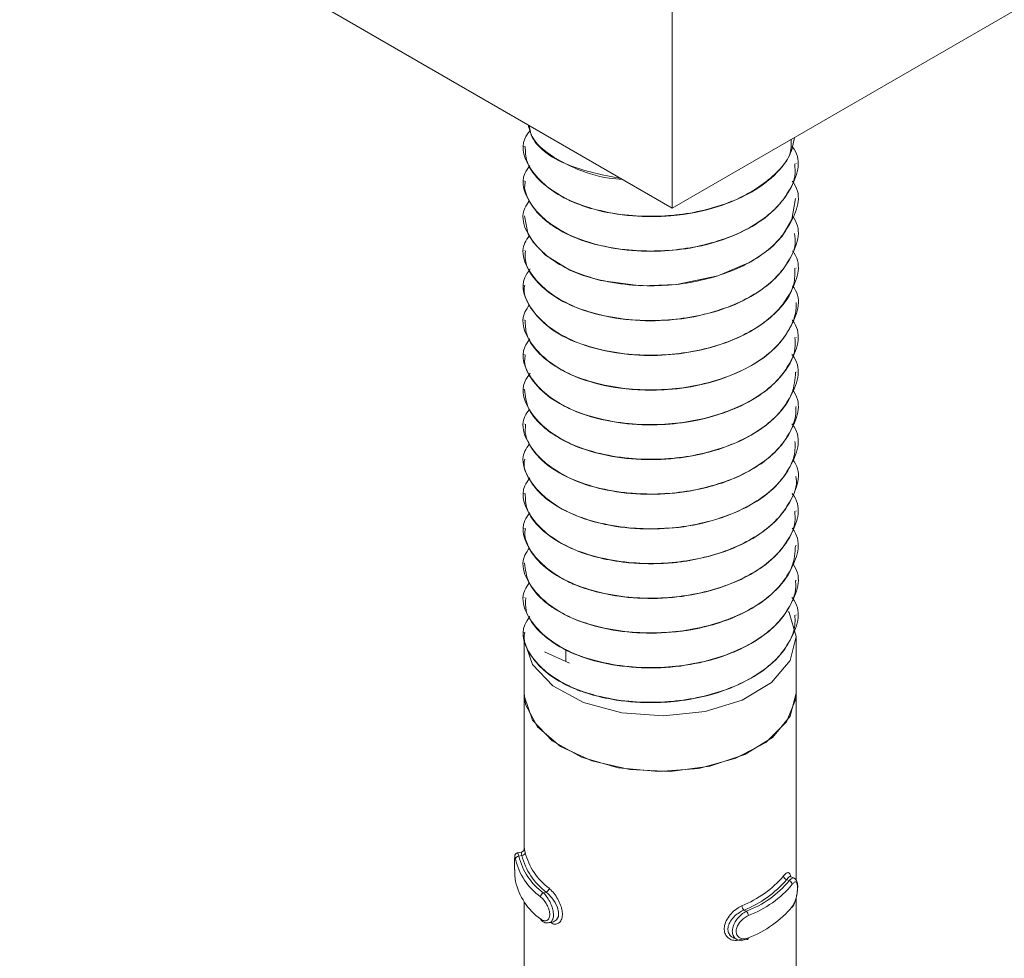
# Model space of a CAD drawing. Header units: millimetres. Extents: x 202 to 1221, y -164 to 1261.
# Tile 4 of 30: x 564 to 593, y -53 to -25. Entities that reach past the tile are written whole.
import ezdxf

# ---------------------------------------------------------------- set-up
doc = ezdxf.new("R2010")
doc.units = ezdxf.units.MM

msp = doc.modelspace()

# ---------------------------------------------------------------- linework, layer by layer
at = {"color": 7, "linetype": 'Continuous', "lineweight": 15}
for p, q in [((583.506, -30.971), (477.44, 30.26)), ((689.572, 30.26), (583.506, -30.971)), ((583.506, -22.805), (583.506, -30.971)), ((579.152, -29.154), (579.152, -29.163)), ((587.152, -29.673), (587.152, -29.665)), ((579.152, -30.175), (579.152, -30.184)), ((587.152, -30.694), (587.152, -30.686)), ((579.152, -31.196), (579.152, -31.204)), ((587.152, -31.714), (587.152, -31.707)), ((579.152, -32.216), (579.152, -32.225)), ((587.152, -32.735), (587.152, -32.727)), ((579.152, -33.237), (579.152, -33.246)), ((587.152, -33.756), (587.152, -33.748)), ((579.152, -34.258), (579.152, -34.266)), ((587.152, -34.777), (587.152, -34.769)), ((579.152, -35.278), (579.152, -35.287)), ((587.152, -35.797), (587.152, -35.789)), ((579.152, -36.299), (579.152, -36.307)), ((587.152, -36.818), (587.152, -36.81)), ((579.152, -37.32), (579.152, -37.328)), ((587.152, -37.839), (587.152, -37.831)), ((579.152, -38.34), (579.152, -38.349)), ((587.152, -38.859), (587.152, -38.851)), ((579.152, -39.361), (579.152, -39.369)), ((587.152, -39.88), (587.152, -39.872)), ((579.152, -40.382), (579.152, -40.39)), ((587.152, -40.901), (587.152, -40.893)), ((579.152, -41.403), (579.152, -41.411)), ((587.152, -41.921), (587.152, -41.913)), ((579.152, -42.423), (579.152, -42.432)), ((587.152, -42.942), (587.152, -42.934)), ((579.152, -43.444), (579.152, -43.452)), ((579.152, -43.597), (579.152, -45.231)), ((587.152, -45.231), (587.152, -43.597)), ((579.751, -44.015), (580.483, -44.357)), ((580.379, -44.308), (580.379, -43.944)), ((579.152, -45.231), (579.152, -49.839)), ((587.152, -50.73), (587.152, -45.231)), ((579.075, -49.906), (578.954, -49.933)), ((579.082, -50.008), (578.995, -50.027)), ((587.094, -50.674), (586.989, -50.625)), ((586.874, -50.715), (586.946, -50.749)), ((579.801, -51.085), (579.714, -51.105)), ((587.152, -55.629), (587.152, -51.248)), ((579.152, -51.367), (579.152, -54.738)), ((585.617, -51.613), (585.689, -51.647)), ((579.89, -51.986), (580.012, -51.959)), ((585.309, -52.43), (585.415, -52.479))]:
    msp.add_line(p, q, dxfattribs=at)
at = {"color": 7, "linetype": 'Continuous', "lineweight": 15, "flags": 128}
for points in [[(579.165, -31.203), (579.262, -31.705), (579.315, -31.81), (579.43, -31.988), (579.778, -32.352), (580.496, -32.794), (580.858, -32.94), (581.394, -33.097), (582.585, -33.257), (583.63, -33.223), (584.849, -32.969), (585.815, -32.553), (586.203, -32.302), (586.383, -32.158), (586.471, -32.08), (586.514, -32.039), (586.535, -32.018), (586.546, -32.007), (586.548, -32.005), (586.55, -32.004), (586.55, -32.003), (586.551, -32.003), (586.551, -32.002), (586.551, -32.002), (586.551, -32.002), (586.551, -32.002), (586.551, -32.002), (586.551, -32.002), (586.553, -32), (586.556, -31.997), (586.567, -31.985), (586.606, -31.945), (586.737, -31.793), (587.027, -31.307), (587.137, -30.693)], [(586.925, -42.831), (586.944, -42.862), (587.152, -43.569), (586.974, -44.278), (586.429, -44.922), (585.567, -45.438), (584.473, -45.777), (583.252, -45.906), (582.021, -45.812), (580.899, -45.506), (579.994, -45.015), (579.394, -44.388), (579.155, -43.684), (579.152, -43.597)], [(587.152, -45.231), (587.14, -45.406), (586.87, -46.082), (586.264, -46.682), (585.376, -47.15), (584.288, -47.445), (583.098, -47.539), (581.912, -47.426), (580.838, -47.114), (579.973, -46.632), (579.396, -46.024), (579.157, -45.344), (579.152, -45.231)], [(587.152, -45.234), (586.973, -45.914), (586.454, -46.534), (585.641, -47.038), (584.608, -47.381), (583.445, -47.533), (582.256, -47.481), (581.147, -47.229), (580.216, -46.799), (579.546, -46.229), (579.196, -45.571), (579.152, -45.231)], [(586.987, -50.63), (586.96, -50.627), (586.903, -50.676), (586.874, -50.715), (586.874, -50.715), (586.874, -50.715)], [(580.012, -51.958), (580.015, -51.958), (580.107, -51.904), (580.16, -51.801), (580.166, -51.671), (580.132, -51.532), (580.063, -51.389), (579.967, -51.249), (579.852, -51.127), (579.801, -51.085), (579.801, -51.085), (579.801, -51.085)], [(585.689, -52.463), (585.701, -52.471), (585.712, -52.475), (585.722, -52.476), (585.731, -52.472), (585.739, -52.466), (585.744, -52.456), (585.747, -52.443), (585.748, -52.428)]]:
    msp.add_lwpolyline(points, dxfattribs=at)
at = {"color": 8, "linetype": 'Continuous', "lineweight": 15, "flags": 128}
msp.add_lwpolyline([(578.955, -49.939), (578.963, -49.94), (578.986, -49.997), (578.995, -50.027), (578.995, -50.027), (578.995, -50.027)], dxfattribs=at)
at = {"color": 7, "linetype": 'Continuous', "lineweight": 15}
for centre, radius, start, end in [((578.994, -50.126), 0.099, 89.3766, 173.586), ((580.805, -49.598), 1.86, 193.3389, 234.0914), ((579.082, -49.908), 0.0997, 269.9161, 353.6105), ((580.974, -49.524), 1.953, 194.3455, 233.085), ((581.027, -49.447), 1.905, 194.3464, 233.084), ((580.752, -49.675), 1.908, 193.3409, 234.0917), ((584.375, -48.536), 3.177, 291.8317, 319.2689), ((586.902, -50.598), 0.12, 185.134, 256.0776), ((580.752, -50.328), 1.908, 193.3409, 234.0917), ((584.406, -48.59), 3.257, 291.8314, 319.2696), ((584.575, -48.758), 3.096, 291.1053, 319.9954), ((584.605, -48.812), 3.176, 291.1058, 319.9953), ((586.919, -50.865), 0.119, 5.2078, 76.7106), ((579.769, -51.229), 0.136, 113.7259, 176.2239), ((579.748, -50.961), 0.135, 293.0497, 356.1129), ((585.733, -51.48), 0.177, 181.6396, 228.7437), ((584.605, -49.466), 3.176, 291.1058, 319.9953), ((585.569, -51.78), 0.18, 1.5788, 47.8888), ((579.687, -51.877), 0.0536, 176.3077, 232.8792)]:
    msp.add_arc(centre, radius, start, end, dxfattribs=at)
for points, knots in [([(579.269, -28.525), (579.299, -28.64), (579.388, -28.989), (579.899, -29.426), (580.683, -29.838), (581.386, -30.078), (581.915, -30.118), (582.047, -30.128)], [0, 0, 0, 0, 0.146746, 0.44513, 0.633893, 0.908724, 1, 1, 1, 1]), ([(582.005, -30.104), (581.463, -29.998), (580.301, -29.771), (579.376, -29.086), (579.316, -28.636), (579.304, -28.545)], [0, 0, 0, 0, 0.411062, 0.880494, 1, 1, 1, 1]), ([(587.006, -28.95), (587.008, -29.108), (587.01, -29.431), (586.509, -30.046), (585.577, -30.727), (583.957, -31.204), (582.1, -31.257), (580.326, -30.8), (579.294, -29.923), (579.01, -29.134), (579.268, -28.769), (579.325, -28.688)], [0, 0, 0, 0, 0.058961, 0.120703, 0.252356, 0.386222, 0.517795, 0.67454, 0.830404, 0.962313, 1, 1, 1, 1]), ([(579.185, -29.161), (579.188, -29.31), (579.197, -29.677), (579.601, -30.204), (580.163, -30.602), (580.706, -30.851), (581.351, -31.069), (582.29, -31.231), (583.578, -31.229), (584.779, -30.993), (585.766, -30.575), (586.498, -30.063), (586.988, -29.492), (587.07, -29.067), (587.104, -28.893)], [0, 0, 0, 0, 0.067984, 0.167466, 0.257998, 0.298697, 0.346065, 0.449584, 0.542381, 0.661271, 0.750048, 0.829736, 0.93036, 1, 1, 1, 1]), ([(587.031, -29.154), (587.052, -29.182), (587.35, -29.576), (587.11, -30.228), (586.542, -31.066), (585.566, -31.748), (583.96, -32.224), (582.099, -32.277), (580.326, -31.82), (579.294, -30.944), (579.009, -30.158), (579.264, -29.797), (579.319, -29.72)], [0, 0, 0, 0, 0.010398, 0.147775, 0.20379, 0.323232, 0.444681, 0.564049, 0.706255, 0.847661, 0.967334, 1, 1, 1, 1]), ([(579.184, -30.185), (579.174, -30.245), (579.15, -30.39), (579.251, -30.684), (579.412, -30.968), (579.618, -31.189), (579.789, -31.346), (580.134, -31.606), (580.822, -31.946), (581.869, -32.203), (582.985, -32.27), (584.172, -32.158), (585.262, -31.844), (586.213, -31.328), (586.826, -30.723), (587.14, -30.14), (587.12, -29.793), (587.112, -29.673)], [0, 0, 0, 0, 0.026876, 0.06448, 0.132359, 0.159723, 0.175103, 0.214471, 0.303481, 0.398914, 0.4914, 0.570662, 0.681833, 0.768364, 0.865874, 0.953564, 1, 1, 1, 1]), ([(587.038, -30.184), (587.057, -30.209), (587.351, -30.6), (587.11, -31.248), (586.542, -32.087), (585.566, -32.769), (583.96, -33.245), (582.099, -33.298), (580.325, -32.841), (579.295, -31.965), (579.009, -31.182), (579.261, -30.823), (579.313, -30.749)], [0, 0, 0, 0, 0.009243, 0.146943, 0.20309, 0.322813, 0.444548, 0.564196, 0.706737, 0.848476, 0.968431, 1, 1, 1, 1]), ([(587.044, -31.213), (587.06, -31.235), (587.351, -31.624), (587.11, -32.269), (586.542, -33.107), (585.566, -33.789), (583.96, -34.266), (582.099, -34.319), (580.325, -33.862), (579.297, -32.986), (579.008, -32.208), (579.255, -31.855), (579.303, -31.786)], [0, 0, 0, 0, 0.008279, 0.146442, 0.202778, 0.322902, 0.445046, 0.565096, 0.708115, 0.85033, 0.970688, 1, 1, 1, 1]), ([(579.188, -32.225), (579.182, -32.322), (579.159, -32.652), (579.479, -33.133), (580.106, -33.65), (580.977, -34.044), (582.101, -34.275), (583.236, -34.304), (584.405, -34.148), (585.46, -33.801), (586.362, -33.257), (586.888, -32.659), (587.151, -32.121), (587.116, -31.822), (587.103, -31.715)], [0, 0, 0, 0, 0.0432263, 0.1462698, 0.2220313, 0.3204267, 0.417925, 0.5114915, 0.5900174, 0.6991024, 0.7872151, 0.8842457, 0.958568, 1, 1, 1, 1]), ([(587.04, -32.228), (587.058, -32.252), (587.351, -32.643), (587.11, -33.29), (586.542, -34.128), (585.566, -34.81), (583.96, -35.287), (582.099, -35.339), (580.326, -34.882), (579.293, -34.006), (579.01, -33.213), (579.271, -32.846), (579.331, -32.762)], [0, 0, 0, 0, 0.008912, 0.146124, 0.202072, 0.32137, 0.442673, 0.561897, 0.703932, 0.845168, 0.964697, 1, 1, 1, 1]), ([(579.167, -33.247), (579.162, -33.269), (579.123, -33.446), (579.3, -33.892), (579.781, -34.476), (580.673, -34.949), (581.68, -35.231), (582.755, -35.333), (583.951, -35.257), (585.068, -34.979), (585.956, -34.546), (586.676, -33.976), (587.117, -33.363), (587.113, -32.892), (587.112, -32.734)], [0, 0, 0, 0, 0.010248, 0.079435, 0.198826, 0.293872, 0.37775, 0.473686, 0.554506, 0.6619, 0.752081, 0.817643, 0.939021, 1, 1, 1, 1]), ([(587.046, -33.257), (587.061, -33.278), (587.352, -33.666), (587.11, -34.31), (586.542, -35.149), (585.566, -35.831), (583.96, -36.307), (582.099, -36.36), (580.325, -35.903), (579.295, -35.027), (579.009, -34.245), (579.259, -33.888), (579.311, -33.815)], [0, 0, 0, 0, 0.00796, 0.145919, 0.202171, 0.322119, 0.444082, 0.563955, 0.706763, 0.848768, 0.968948, 1, 1, 1, 1]), ([(579.182, -34.265), (579.185, -34.405), (579.193, -34.776), (579.597, -35.308), (580.295, -35.796), (581.252, -36.165), (582.323, -36.335), (583.449, -36.327), (584.568, -36.154), (585.645, -35.758), (586.503, -35.177), (587.003, -34.524), (587.168, -34.025), (587.148, -33.776), (587.147, -33.756)], [0, 0, 0, 0, 0.062206, 0.164022, 0.251373, 0.33752, 0.447158, 0.517887, 0.605587, 0.717015, 0.806983, 0.903032, 0.992092, 1, 1, 1, 1]), ([(587.032, -34.259), (587.053, -34.286), (587.35, -34.68), (587.11, -35.331), (586.542, -36.169), (585.566, -36.851), (583.96, -37.328), (582.099, -37.381), (580.326, -36.924), (579.294, -36.047), (579.01, -35.26), (579.266, -34.897), (579.322, -34.818)], [0, 0, 0, 0, 0.0102311, 0.1475302, 0.2035134, 0.3228871, 0.444267, 0.563567, 0.7056922, 0.8470179, 0.9666232, 1, 1, 1, 1]), ([(579.184, -35.288), (579.175, -35.349), (579.133, -35.64), (579.426, -36.142), (580, -36.638), (580.821, -37.044), (581.818, -37.305), (582.998, -37.373), (584.189, -37.258), (585.275, -36.943), (586.027, -36.53), (586.443, -36.198), (586.851, -35.776), (587.147, -35.288), (587.124, -34.885), (587.117, -34.777)], [0, 0, 0, 0, 0.027179, 0.12991, 0.227042, 0.288911, 0.398985, 0.492527, 0.571673, 0.683018, 0.768851, 0.806753, 0.8438, 0.957976, 1, 1, 1, 1]), ([(587.028, -35.273), (587.05, -35.303), (587.349, -35.699), (587.111, -36.352), (586.542, -37.19), (585.566, -37.872), (583.96, -38.349), (582.099, -38.401), (580.326, -37.944), (579.293, -37.068), (579.01, -36.274), (579.272, -35.906), (579.332, -35.822)], [0, 0, 0, 0, 0.010927, 0.147809, 0.203622, 0.322632, 0.443643, 0.562581, 0.704274, 0.84517, 0.964412, 1, 1, 1, 1]), ([(579.164, -36.307), (579.186, -36.498), (579.233, -36.901), (579.575, -37.29), (579.853, -37.517), (580.077, -37.681), (580.576, -37.962), (581.457, -38.25), (582.583, -38.393), (583.409, -38.359), (583.908, -38.291), (584.29, -38.227), (584.989, -38.053), (585.869, -37.672), (586.613, -37.104), (587.078, -36.457), (587.117, -36.006), (587.135, -35.796)], [0, 0, 0, 0, 0.084883, 0.178439, 0.188635, 0.207343, 0.270205, 0.362997, 0.455296, 0.547588, 0.557448, 0.576348, 0.641167, 0.733824, 0.825483, 0.919049, 1, 1, 1, 1]), ([(587.042, -36.314), (587.059, -36.337), (587.351, -36.727), (587.11, -37.372), (586.542, -38.211), (585.566, -38.893), (583.96, -39.369), (582.099, -39.422), (580.325, -38.965), (579.296, -38.089), (579.008, -37.311), (579.256, -36.957), (579.305, -36.887)], [0, 0, 0, 0, 0.008551, 0.146621, 0.202919, 0.322963, 0.445024, 0.564995, 0.707918, 0.850038, 0.970315, 1, 1, 1, 1]), ([(579.193, -37.328), (579.184, -37.436), (579.168, -37.623), (579.303, -37.933), (579.566, -38.325), (580.142, -38.778), (581.048, -39.165), (582.129, -39.38), (583.298, -39.408), (584.32, -39.258), (585.034, -39.041), (585.686, -38.769), (586.1, -38.518), (586.406, -38.264), (586.626, -38.062), (586.957, -37.652), (587.149, -37.187), (587.143, -36.883), (587.142, -36.818)], [0, 0, 0, 0, 0.047968, 0.082585, 0.141542, 0.234168, 0.325813, 0.419357, 0.511098, 0.603612, 0.664395, 0.697228, 0.788528, 0.799339, 0.818527, 0.881943, 0.97482, 1, 1, 1, 1]), ([(587.028, -37.315), (587.05, -37.344), (587.349, -37.74), (587.111, -38.393), (586.542, -39.232), (585.566, -39.913), (583.96, -40.39), (582.099, -40.443), (580.325, -39.986), (579.296, -39.11), (579.008, -38.331), (579.256, -37.977), (579.305, -37.907)], [0, 0, 0, 0, 0.010999, 0.148713, 0.204866, 0.324601, 0.446348, 0.566009, 0.708564, 0.850318, 0.970285, 1, 1, 1, 1]), ([(579.17, -38.35), (579.164, -38.376), (579.111, -38.608), (579.3, -38.979), (579.606, -39.357), (580.025, -39.702), (580.422, -39.919), (580.826, -40.075), (581.148, -40.186), (581.807, -40.348), (582.831, -40.44), (584.005, -40.35), (585.105, -40.064), (586.043, -39.608), (586.676, -39.067), (586.955, -38.633), (587.047, -38.403), (587.069, -38.341), (587.075, -38.322), (587.127, -38.16), (587.121, -37.998), (587.116, -37.838)], [0, 0, 0, 0, 0.011552, 0.104087, 0.164674, 0.19771, 0.289019, 0.299766, 0.318935, 0.38245, 0.475328, 0.566801, 0.660329, 0.75235, 0.844579, 0.912925, 0.930988, 0.935976, 0.937461, 0.938271, 1, 1, 1, 1]), ([(587.056, -38.375), (587.068, -38.391), (587.353, -38.775), (587.109, -39.414), (586.542, -40.252), (585.565, -40.934), (583.96, -41.411), (582.099, -41.463), (580.326, -41.006), (579.294, -40.13), (579.009, -39.344), (579.264, -38.983), (579.319, -38.905)], [0, 0, 0, 0, 0.006095, 0.144063, 0.200319, 0.320275, 0.442246, 0.562128, 0.704946, 0.846961, 0.967149, 1, 1, 1, 1]), ([(579.182, -39.368), (579.187, -39.52), (579.2, -39.883), (579.605, -40.416), (580.29, -40.898), (581.111, -41.212), (581.829, -41.358), (582.608, -41.44), (583.285, -41.433), (584.049, -41.338), (584.796, -41.176), (585.693, -40.829), (586.228, -40.466), (586.451, -40.263), (586.468, -40.248), (586.524, -40.195), (586.726, -39.992), (587.014, -39.564), (587.2, -39.129), (587.145, -38.876), (587.141, -38.86)], [0, 0, 0, 0, 0.0671607, 0.1606525, 0.2525184, 0.3378531, 0.4026481, 0.4386734, 0.5300508, 0.5620566, 0.6232944, 0.7155099, 0.807718, 0.8084555, 0.8098784, 0.8147714, 0.8327515, 0.9013739, 0.9936993, 1, 1, 1, 1]), ([(587.03, -39.359), (587.051, -39.387), (587.35, -39.782), (587.111, -40.434), (586.542, -41.273), (585.566, -41.955), (583.96, -42.431), (582.099, -42.484), (580.326, -42.027), (579.295, -41.151), (579.009, -40.366), (579.263, -40.005), (579.317, -39.929)], [0, 0, 0, 0, 0.010624, 0.148011, 0.20403, 0.32348, 0.444937, 0.564313, 0.706529, 0.847945, 0.967626, 1, 1, 1, 1]), ([(579.189, -40.391), (579.177, -40.46), (579.153, -40.6), (579.246, -40.874), (579.461, -41.274), (579.799, -41.575), (580.047, -41.735), (580.056, -41.741), (580.088, -41.761), (580.208, -41.835), (580.466, -41.974), (580.757, -42.094), (581.015, -42.18), (581.35, -42.281), (582.031, -42.422), (583.075, -42.479), (584.241, -42.348), (584.997, -42.12), (585.421, -41.939), (585.732, -41.795), (586.273, -41.476), (586.834, -40.919), (587.148, -40.341), (587.12, -39.99), (587.111, -39.88)], [0, 0, 0, 0, 0.030394, 0.062305, 0.123635, 0.216692, 0.217045, 0.21773, 0.220098, 0.228829, 0.262256, 0.308291, 0.317789, 0.336582, 0.401958, 0.494259, 0.586176, 0.679696, 0.688984, 0.707379, 0.771407, 0.864197, 0.957431, 1, 1, 1, 1]), ([(587.034, -40.386), (587.054, -40.412), (587.35, -40.805), (587.11, -41.455), (586.542, -42.294), (585.566, -42.975), (583.96, -43.452), (582.099, -43.505), (580.325, -43.048), (579.295, -42.172), (579.009, -41.389), (579.26, -41.031), (579.312, -40.957)], [0, 0, 0, 0, 0.009882, 0.147528, 0.203652, 0.323327, 0.445013, 0.564614, 0.707097, 0.848779, 0.968686, 1, 1, 1, 1]), ([(579.162, -41.41), (579.186, -41.605), (579.236, -42.011), (579.571, -42.388), (579.802, -42.579), (579.865, -42.629), (580.081, -42.788), (580.585, -43.07), (581.474, -43.358), (582.602, -43.497), (583.426, -43.461), (583.922, -43.392), (584.304, -43.328), (585.004, -43.152), (585.883, -42.768), (586.623, -42.197), (587.081, -41.553), (587.117, -41.105), (587.133, -40.9)], [0, 0, 0, 0, 0.086384, 0.179935, 0.18326, 0.188914, 0.207212, 0.271666, 0.3645, 0.45679, 0.549073, 0.558503, 0.577262, 0.642668, 0.735285, 0.826981, 0.920549, 1, 1, 1, 1]), ([(587.044, -41.42), (587.06, -41.442), (587.351, -41.831), (587.11, -42.476), (586.542, -43.314), (585.566, -43.996), (583.96, -44.473), (582.099, -44.525), (580.325, -44.068), (579.297, -43.192), (579.008, -42.415), (579.255, -42.062), (579.303, -41.992)], [0, 0, 0, 0, 0.0082801, 0.146428, 0.2027573, 0.322869, 0.4449992, 0.5650367, 0.7080405, 0.8502398, 0.9705845, 1, 1, 1, 1]), ([(579.199, -42.431), (579.192, -42.557), (579.175, -42.88), (579.52, -43.385), (580.152, -43.888), (581.065, -44.274), (582.147, -44.485), (583.318, -44.51), (584.335, -44.358), (585.048, -44.139), (585.698, -43.866), (586.112, -43.613), (586.415, -43.359), (586.635, -43.157), (586.959, -42.745), (587.161, -42.283), (587.138, -41.982), (587.133, -41.921)], [0, 0, 0, 0, 0.055824, 0.142883, 0.235488, 0.327192, 0.420759, 0.512483, 0.605064, 0.665083, 0.698688, 0.790004, 0.80056, 0.819672, 0.883465, 0.976327, 1, 1, 1, 1]), ([(587.028, -42.418), (587.05, -42.447), (587.349, -42.843), (587.111, -43.496), (586.542, -44.335), (585.566, -45.017), (583.96, -45.493), (582.099, -45.546), (580.326, -45.089), (579.294, -44.213), (579.009, -43.426), (579.265, -43.063), (579.321, -42.985)], [0, 0, 0, 0, 0.010994, 0.148214, 0.204165, 0.32347, 0.44478, 0.564011, 0.706055, 0.847299, 0.966835, 1, 1, 1, 1]), ([(579.172, -43.454), (579.166, -43.483), (579.113, -43.718), (579.304, -44.09), (579.614, -44.468), (580.035, -44.811), (580.435, -45.029), (580.839, -45.183), (581.163, -45.293), (581.823, -45.454), (582.737, -45.534), (583.473, -45.493), (583.852, -45.443), (584.348, -45.365), (585.122, -45.161), (586.056, -44.703), (586.681, -44.164), (586.956, -43.732), (587.048, -43.505), (587.071, -43.436), (587.127, -43.261), (587.121, -43.097), (587.115, -42.941)], [0, 0, 0, 0, 0.013011, 0.105571, 0.165387, 0.199159, 0.290441, 0.300931, 0.320017, 0.383878, 0.476698, 0.540658, 0.559062, 0.568384, 0.661899, 0.753851, 0.846113, 0.912685, 0.931181, 0.93672, 0.939783, 1, 1, 1, 1]), ([(579.153, -49.839), (579.153, -49.825), (579.153, -49.792), (579.161, -49.822), (579.175, -49.888), (579.181, -49.919)], [0, 0, 0, 0, 0.28734, 0.66315, 1, 1, 1, 1]), ([(578.873, -50.067), (578.873, -50.086), (578.872, -50.125), (578.872, -50.239), (578.872, -50.378), (578.874, -50.53), (578.881, -50.674), (578.892, -50.744), (578.897, -50.777)], [0, 0, 0, 0, 0.148706, 0.305849, 0.470135, 0.639651, 0.826478, 1, 1, 1, 1]), ([(578.873, -50.067), (578.873, -50.069), (578.872, -50.082), (578.872, -50.144), (578.872, -50.252), (578.872, -50.39), (578.875, -50.535), (578.881, -50.671), (578.891, -50.736), (578.896, -50.768)], [0, 0, 0, 0, 0.026838, 0.173541, 0.324395, 0.485869, 0.655866, 0.827485, 1, 1, 1, 1]), ([(578.954, -49.933), (578.953, -49.933), (578.94, -49.934), (578.919, -49.946), (578.898, -49.965), (578.886, -49.985), (578.879, -50.002), (578.876, -50.016), (578.874, -50.029), (578.873, -50.041), (578.873, -50.058), (578.873, -50.067)], [0, 0, 0, 0, 0.020057, 0.156668, 0.267986, 0.364143, 0.447406, 0.524104, 0.622513, 0.816716, 1, 1, 1, 1]), ([(579.082, -50.008), (579.082, -50.008), (579.072, -49.977), (579.076, -49.922), (579.076, -49.912), (579.076, -49.906)], [0, 0, 0, 0, 0.000157, 0.480659, 1, 1, 1, 1]), ([(579.152, -49.849), (579.152, -49.841), (579.152, -49.824), (579.152, -49.818), (579.152, -49.825), (579.15, -49.835), (579.144, -49.853), (579.13, -49.875), (579.106, -49.896), (579.085, -49.902), (579.075, -49.905)], [0, 0, 0, 0, 0.230908, 0.477407, 0.558889, 0.624558, 0.689677, 0.784625, 0.896335, 1, 1, 1, 1]), ([(586.783, -50.609), (586.796, -50.594), (586.838, -50.544), (586.899, -50.502), (586.951, -50.517), (586.979, -50.563), (586.985, -50.617), (586.987, -50.63)], [0, 0, 0, 0, 0.126013, 0.405371, 0.670799, 0.921216, 1, 1, 1, 1]), ([(587.026, -51.536), (587.038, -51.522), (587.079, -51.473), (587.132, -51.341), (587.175, -51.172), (587.197, -51.005), (587.198, -50.855), (587.177, -50.759), (587.134, -50.692), (587.101, -50.681), (587.093, -50.678)], [0, 0, 0, 0, 0.071673, 0.248639, 0.406168, 0.552006, 0.706949, 0.877172, 0.971465, 1, 1, 1, 1]), ([(587.038, -51.507), (587.044, -51.498), (587.07, -51.462), (587.112, -51.379), (587.152, -51.252), (587.179, -51.121), (587.193, -50.996), (587.192, -50.888), (587.176, -50.809), (587.143, -50.775), (587.097, -50.787), (587.057, -50.832), (587.038, -50.854)], [0, 0, 0, 0, 0.037288, 0.149823, 0.256279, 0.356417, 0.453446, 0.55321, 0.660003, 0.772424, 0.885918, 1, 1, 1, 1]), ([(579.633, -51.874), (579.643, -51.881), (579.681, -51.909), (579.748, -51.934), (579.822, -51.923), (579.877, -51.873), (579.906, -51.791), (579.905, -51.681), (579.87, -51.551), (579.805, -51.42), (579.722, -51.301), (579.663, -51.247), (579.633, -51.22)], [0, 0, 0, 0, 0.037281, 0.149825, 0.256284, 0.356424, 0.453447, 0.553211, 0.659997, 0.772415, 0.885917, 1, 1, 1, 1]), ([(585.557, -52.465), (585.531, -52.475), (585.449, -52.506), (585.314, -52.512), (585.176, -52.46), (585.079, -52.361), (585.03, -52.225), (585.039, -52.059), (585.112, -51.877), (585.24, -51.706), (585.397, -51.567), (585.505, -51.512), (585.557, -51.485)], [0, 0, 0, 0, 0.0499697, 0.1607262, 0.2659746, 0.3652581, 0.4629725, 0.5656694, 0.6760239, 0.789422, 0.9004697, 1, 1, 1, 1]), ([(585.617, -51.613), (585.617, -51.613), (585.57, -51.629), (585.475, -51.682), (585.333, -51.791), (585.216, -51.932), (585.148, -52.082), (585.14, -52.222), (585.187, -52.335), (585.249, -52.405), (585.3, -52.421), (585.312, -52.425)], [0, 0, 0, 0, 0.00005, 0.132914, 0.280756, 0.42998, 0.572905, 0.704758, 0.830792, 0.960545, 1, 1, 1, 1]), ([(585.689, -52.463), (585.689, -52.463), (585.647, -52.488), (585.547, -52.51), (585.422, -52.493), (585.324, -52.421), (585.273, -52.308), (585.272, -52.172), (585.315, -52.03), (585.396, -51.89), (585.51, -51.763), (585.611, -51.685), (585.676, -51.655), (585.689, -51.647), (585.689, -51.647)], [0, 0, 0, 0, 0.0000375, 0.1122261, 0.2244919, 0.337097, 0.4455855, 0.5475399, 0.6461696, 0.7467826, 0.8524175, 0.9632335, 0.9999625, 1, 1, 1, 1]), ([(585.748, -51.775), (585.735, -51.781), (585.683, -51.805), (585.593, -51.866), (585.494, -51.965), (585.423, -52.075), (585.385, -52.189), (585.386, -52.298), (585.432, -52.39), (585.517, -52.448), (585.628, -52.467), (585.708, -52.441), (585.748, -52.428)], [0, 0, 0, 0, 0.03729, 0.149823, 0.256283, 0.356422, 0.453445, 0.553207, 0.659991, 0.772409, 0.885901, 1, 1, 1, 1]), ([(579.658, -51.916), (579.674, -51.93), (579.722, -51.971), (579.808, -52), (579.867, -51.985), (579.887, -51.98)], [0, 0, 0, 0, 0.258976, 0.754041, 1, 1, 1, 1])]:
    msp.add_open_spline(points, degree=3, knots=knots, dxfattribs=at)
at = {"color": 8, "linetype": 'Continuous', "lineweight": 15}
for points, knots in [([(578.896, -50.115), (578.894, -50.106), (578.887, -50.071), (578.879, -50.034), (578.874, -50.027), (578.873, -50.055), (578.873, -50.067)], [0, 0, 0, 0, 0.11008, 0.4424, 0.756718, 1, 1, 1, 1]), ([(586.946, -50.749), (586.946, -50.749), (586.971, -50.718), (587.026, -50.677), (587.075, -50.657), (587.092, -50.676), (587.093, -50.678)], [0, 0, 0, 0, 0.0001685, 0.471916, 0.9439855, 1, 1, 1, 1]), ([(579.714, -51.105), (579.714, -51.105), (579.756, -51.129), (579.809, -51.21), (579.907, -51.354), (579.977, -51.52), (580.015, -51.681), (580.017, -51.819), (579.984, -51.919), (579.938, -51.975), (579.9, -51.979), (579.888, -51.98)], [0, 0, 0, 0, 0.000047, 0.141783, 0.283631, 0.42591, 0.562979, 0.691795, 0.816403, 0.94353, 1, 1, 1, 1]), ([(579.883, -50.97), (579.901, -50.987), (579.961, -51.038), (580.062, -51.159), (580.167, -51.329), (580.243, -51.507), (580.281, -51.681), (580.275, -51.841), (580.217, -51.966), (580.117, -52.028), (580.014, -52.031), (579.952, -51.991), (579.93, -51.977)], [0, 0, 0, 0, 0.052181, 0.16784, 0.27775, 0.381438, 0.48348, 0.590727, 0.705969, 0.824391, 0.940356, 1, 1, 1, 1])]:
    msp.add_open_spline(points, degree=3, knots=knots, dxfattribs=at)

doc.saveas('drawing.dxf')
